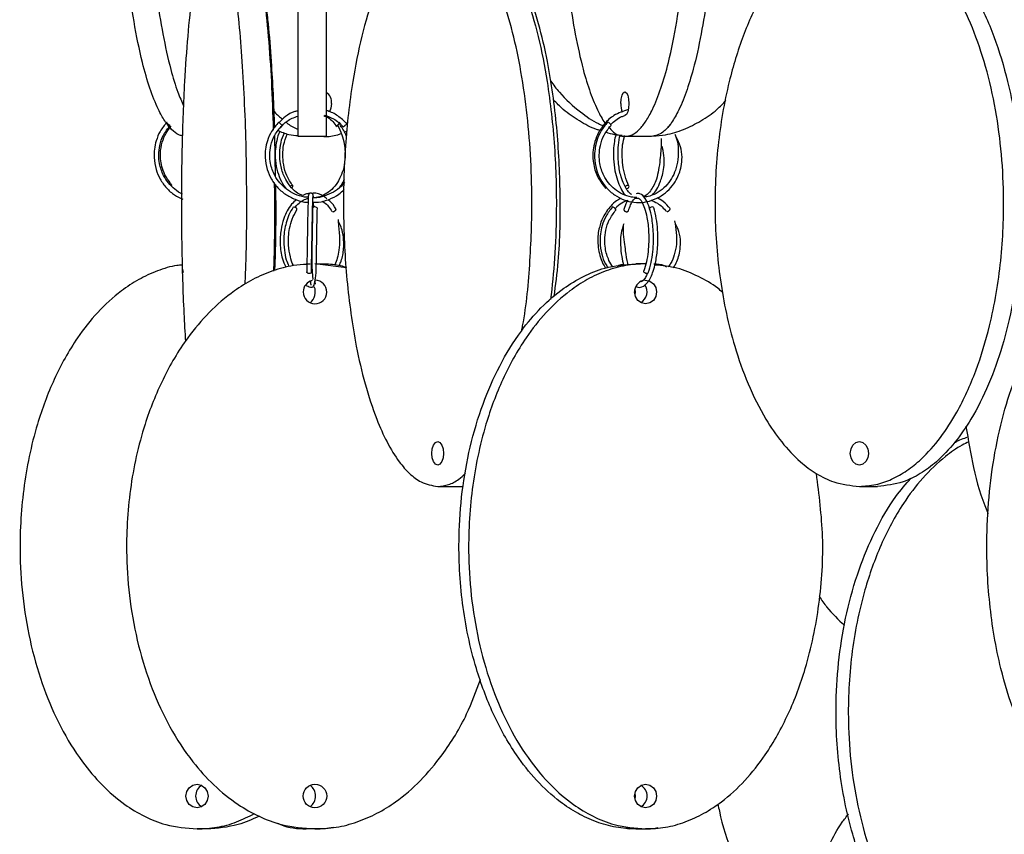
# Model space of a CAD drawing. Header units: millimetres. Extents: x 331 to 1634, y 417 to 1709.
# Tile 85 of 142: x 1196 to 1301, y 625 to 711. Entities that reach past the tile are written whole.
import ezdxf

# ---------------------------------------------------------------- set-up
doc = ezdxf.new("R2010")
doc.units = ezdxf.units.MM

msp = doc.modelspace()

# ---------------------------------------------------------------- linework, layer by layer
at = {"color": 7, "linetype": 'Continuous', "lineweight": 25}
for p, q in [((1230.36, 700.41), (1230.19, 700.6)), ((1230.7, 699.54), (1231.03, 699.68)), ((1223.43, 694.81), (1223.35, 699.17)), ((1228.81, 699.08), (1225.81, 699.08)), ((1263.33, 699.08), (1260.52, 699.08)), ((1229.4, 691.15), (1229.41, 691.14)), ((1213.52, 685.11), (1213.63, 684.64)), ((1226.68, 685.58), (1227.09, 685.58)), ((1227.25, 685.58), (1227.27, 685.58)), ((1230.94, 685.13), (1227.61, 685.58)), ((1227.74, 685.58), (1228.61, 685.58)), ((1262.72, 685.58), (1261.69, 685.58)), ((1227.14, 683.65), (1227.03, 683.67)), ((1227.08, 683.71), (1227.15, 683.67)), ((1262.25, 683.68), (1262.21, 683.7)), ((1240.64, 661.95), (1243.24, 661.95)), ((1285.41, 661.95), (1287.34, 661.95)), ((1216.12, 625.58), (1215.09, 625.58)), ((1228.61, 625.58), (1226.68, 625.58)), ((1229.54, 625.74), (1228.61, 625.58)), ((1260.6, 625.68), (1260.98, 625.58)), ((1261.69, 625.58), (1260.98, 625.58)), ((1261.69, 625.58), (1262.72, 625.58)), ((1263.58, 625.58), (1262.72, 625.58)), ((1264.01, 625.69), (1263.58, 625.58))]:
    msp.add_line(p, q, dxfattribs=at)
at = {"color": 7, "linetype": 'Continuous', "lineweight": 25, "flags": 128}
for points in [[(1260.09, 702.58), (1260.12, 703.06), (1260.21, 703.46), (1260.35, 703.73), (1260.52, 703.83), (1260.68, 703.73), (1260.82, 703.46), (1260.91, 703.06), (1260.94, 702.58), (1260.91, 702.1), (1260.82, 701.69), (1260.68, 701.42), (1260.52, 701.33), (1260.48, 701.33)], [(1229.37, 702.58), (1229.31, 702.1), (1229.14, 701.71)], [(1212.24, 700.26), (1212.23, 700.26), (1212.18, 700.27), (1212.12, 700.31), (1212.04, 700.37), (1211.97, 700.43), (1211.92, 700.5), (1211.88, 700.56), (1211.87, 700.6), (1211.9, 700.61), (1211.9, 700.61)], [(1223.77, 700.61), (1223.79, 700.6), (1223.82, 700.56), (1223.88, 700.51), (1223.95, 700.44), (1224.02, 700.37), (1224.07, 700.31), (1224.11, 700.27), (1224.12, 700.26), (1224.11, 700.27), (1224.07, 700.31), (1224.01, 700.37), (1223.94, 700.43), (1223.88, 700.5), (1223.82, 700.56), (1223.78, 700.6), (1223.77, 700.61)], [(1230.68, 700.13), (1230.65, 700.11), (1230.64, 700.1), (1230.65, 700.11), (1230.67, 700.14), (1230.71, 700.17), (1230.76, 700.22), (1230.82, 700.27), (1230.88, 700.33), (1230.93, 700.37), (1230.97, 700.4), (1231, 700.43), (1231.01, 700.44), (1231.01, 700.44)], [(1225.14, 693.65), (1225.14, 693.65), (1225.21, 693.72), (1225.25, 693.79), (1225.26, 693.85), (1225.24, 693.88), (1225.18, 693.9), (1225.11, 693.88), (1225.03, 693.84), (1225, 693.82)], [(1260.64, 693.54), (1260.73, 693.56), (1260.82, 693.6), (1260.89, 693.65), (1260.94, 693.72), (1260.96, 693.79), (1260.94, 693.85), (1260.89, 693.88), (1260.82, 693.9), (1260.73, 693.88), (1260.64, 693.84), (1260.57, 693.79)], [(1225.68, 691.28), (1225.7, 691.31), (1225.7, 691.37), (1225.67, 691.43), (1225.62, 691.5), (1225.54, 691.56), (1225.45, 691.6), (1225.37, 691.61)], [(1227.86, 691.42), (1227.86, 691.43), (1227.84, 691.5), (1227.78, 691.56), (1227.7, 691.6), (1227.61, 691.61)], [(1259.55, 691.27), (1259.56, 691.27), (1259.56, 691.31), (1259.54, 691.37), (1259.49, 691.43), (1259.42, 691.5), (1259.35, 691.56), (1259.27, 691.6), (1259.21, 691.61)], [(1263.42, 691.61), (1263.32, 691.6), (1263.23, 691.56), (1263.16, 691.51), (1263.12, 691.44), (1263.11, 691.37), (1263.13, 691.33)], [(1262.83, 684.54), (1262.73, 684.56), (1262.65, 684.6), (1262.58, 684.65), (1262.53, 684.72), (1262.53, 684.79), (1262.54, 684.81)], [(1226.98, 684.54), (1226.89, 684.56), (1226.8, 684.6), (1226.75, 684.65), (1226.73, 684.72), (1226.73, 684.73)], [(1227.23, 684.72), (1227.23, 684.72), (1227.21, 684.65), (1227.16, 684.59), (1227.08, 684.55), (1226.98, 684.54)], [(1262.64, 683.82), (1262.72, 683.83), (1263.17, 683.73), (1263.55, 683.46), (1263.81, 683.06), (1263.89, 682.58), (1263.81, 682.1), (1263.55, 681.69), (1263.17, 681.42), (1262.72, 681.33), (1262.27, 681.42), (1261.89, 681.69), (1261.63, 682.1), (1261.55, 682.58), (1261.55, 682.58)], [(1261.58, 682.89), (1261.6, 682.58), (1261.58, 682.26)], [(1241.26, 665.45), (1241.22, 664.97), (1241.08, 664.57), (1240.88, 664.29), (1240.64, 664.2), (1240.4, 664.29), (1240.2, 664.57), (1240.06, 664.97), (1240.01, 665.45), (1240.06, 665.93), (1240.2, 666.33), (1240.4, 666.6), (1240.64, 666.7), (1240.88, 666.6), (1241.08, 666.33), (1241.22, 665.93), (1241.26, 665.45)], [(1286.37, 665.45), (1286.3, 664.97), (1286.09, 664.57), (1285.78, 664.29), (1285.41, 664.2), (1285.05, 664.29), (1284.73, 664.57), (1284.53, 664.97), (1284.45, 665.45), (1284.53, 665.93), (1284.73, 666.33), (1285.05, 666.6), (1285.41, 666.7), (1285.78, 666.6), (1286.09, 666.33), (1286.3, 665.93), (1286.37, 665.45)], [(1213.91, 629.08), (1214, 629.56), (1214.26, 629.96), (1214.64, 630.23), (1215.09, 630.33), (1215.54, 630.23), (1215.92, 629.96), (1216.17, 629.56), (1216.26, 629.08), (1216.17, 628.6), (1215.92, 628.19), (1215.54, 627.92), (1215.09, 627.83), (1214.64, 627.92), (1214.26, 628.19), (1214, 628.6), (1213.91, 629.08)], [(1261.55, 629.08), (1261.63, 629.56), (1261.89, 629.96), (1262.27, 630.23), (1262.72, 630.33), (1263.17, 630.23), (1263.55, 629.96), (1263.81, 629.56), (1263.89, 629.08), (1263.81, 628.6), (1263.55, 628.19), (1263.17, 627.92), (1262.72, 627.83), (1262.27, 627.92), (1261.89, 628.19), (1261.63, 628.6), (1261.55, 629.08)], [(1261.58, 629.39), (1261.6, 629.08), (1261.58, 628.76)]]:
    msp.add_lwpolyline(points, dxfattribs=at)
at = {"color": 7, "linetype": 'Continuous', "lineweight": 25}
msp.add_circle((1227.61, 629.08), 1.25, dxfattribs=at)
for centre, radius, start, end in [((1228.12, 702.72), 1.25, 353.478, 56.5869), ((1262.65, 702.49), 2.56, 178.08, 198.9682), ((1258.57, 700.13), 0.498, 14.8153, 74.0217), ((1227.57, 691.39), 0.222, 81.2541, 167.1118), ((1263.43, 691.43), 0.183, 34.4344, 95.3149), ((1227.61, 682.58), 1.25, 180, 88.7784), ((1227.61, 682.58), 1.25, 103.7918, 180), ((1262.77, 682.61), 1.23, 105.8111, 181.4142), ((1262.85, 684.71), 0.17, 262.1047, 331.6277), ((1226.23, 682.58), 1.42, 306.9286, 22.9252), ((1261.58, 682.58), 1.29, 298.9412, 35.9677), ((1216.2, 629.1), 1.26, 118.271, 180.7879), ((1226.27, 629.08), 1.4, 305.6917, 54.3083), ((1261.6, 629.08), 1.28, 298.464, 61.536), ((1216.2, 629.06), 1.26, 179.2121, 241.729)]:
    msp.add_arc(centre, radius, start, end, dxfattribs=at)
for points, knots in [([(1260.52, 699.08), (1260.77, 699.11), (1261.29, 699.19), (1262.05, 699.78), (1262.78, 700.7), (1263.56, 702.12), (1264.38, 704.18), (1265.27, 707.28), (1266.07, 711.27), (1266.8, 716.64), (1267.28, 722.97), (1267.42, 730.08), (1267.21, 736.05), (1266.84, 740.74), (1266.42, 744.45), (1265.82, 748.26), (1265.06, 751.68), (1264.21, 754.44), (1263.4, 756.38), (1262.56, 757.78), (1261.63, 758.83), (1260.92, 758.99), (1260.52, 759.08)], [0, 0, 0, 0, 0.028337, 0.057482, 0.086271, 0.115678, 0.159507, 0.204576, 0.268467, 0.334125, 0.422295, 0.512989, 0.602477, 0.648589, 0.69469, 0.750296, 0.807042, 0.848267, 0.890464, 0.922281, 0.954931, 1, 1, 1, 1]), ([(1263.33, 759.08), (1263.59, 759.04), (1264.11, 758.97), (1264.87, 758.37), (1265.6, 757.46), (1266.38, 756.03), (1267.19, 753.98), (1268.08, 750.88), (1268.89, 746.88), (1269.62, 741.52), (1270.1, 735.18), (1270.24, 728.08), (1270.03, 722.1), (1269.66, 717.42), (1269.24, 713.71), (1268.64, 709.9), (1267.88, 706.48), (1267.03, 703.71), (1266.22, 701.77), (1265.38, 700.38), (1264.45, 699.33), (1263.74, 699.17), (1263.33, 699.08)], [0, 0, 0, 0, 0.0283366, 0.0574822, 0.0862709, 0.1156779, 0.1595069, 0.2045759, 0.2684674, 0.334125, 0.422295, 0.5129888, 0.6024773, 0.6485894, 0.6946904, 0.7502957, 0.8070425, 0.8482669, 0.8904642, 0.9222811, 0.9549312, 1, 1, 1, 1]), ([(1258.69, 757.94), (1258.55, 757.77), (1258.16, 757.31), (1257.46, 756.01), (1256.65, 753.97), (1255.76, 750.84), (1254.96, 746.86), (1254.23, 741.47), (1253.75, 735.15), (1253.63, 728.81), (1253.77, 723.25), (1254.08, 718.52), (1254.56, 714.04), (1255.22, 709.88), (1255.98, 706.46), (1256.82, 703.69), (1257.64, 701.8), (1258.23, 700.71), (1258.51, 700.4), (1258.53, 700.39)], [0, 0, 0, 0, 0.020191, 0.054232, 0.106171, 0.158193, 0.233884, 0.309697, 0.414247, 0.518875, 0.58968, 0.660684, 0.731405, 0.797144, 0.862799, 0.911613, 0.960356, 0.99807, 1, 1, 1, 1]), ([(1225.81, 699.08), (1225.81, 699.11), (1225.81, 699.19), (1225.81, 699.78), (1225.81, 700.7), (1225.81, 702.12), (1225.81, 704.18), (1225.81, 707.28), (1225.81, 711.27), (1225.81, 716.64), (1225.81, 722.97), (1225.81, 730.08), (1225.81, 736.06), (1225.81, 740.73), (1225.81, 744.45), (1225.81, 748.23), (1225.81, 750.93), (1225.81, 752.13), (1225.81, 752.23)], [0, 0, 0, 0, 0.034897, 0.07079, 0.106244, 0.142459, 0.196435, 0.251938, 0.330621, 0.41148, 0.520062, 0.631753, 0.741959, 0.798747, 0.855521, 0.924, 0.993884, 1, 1, 1, 1]), ([(1228.81, 744.94), (1228.81, 743.98), (1228.81, 740.87), (1228.81, 735.17), (1228.81, 728.08), (1228.81, 722.1), (1228.81, 717.42), (1228.81, 713.71), (1228.81, 709.9), (1228.81, 706.48), (1228.81, 703.71), (1228.81, 701.77), (1228.81, 700.38), (1228.81, 699.33), (1228.81, 699.17), (1228.81, 699.08)], [0, 0, 0, 0, 0.0558947, 0.1809059, 0.3094954, 0.4363759, 0.5017554, 0.5671193, 0.6459589, 0.7264168, 0.7848665, 0.8446956, 0.8898069, 0.9360995, 1, 1, 1, 1]), ([(1213.53, 699.17), (1213.4, 699.19), (1213.01, 699.26), (1212.38, 699.79), (1211.65, 700.7), (1210.86, 702.12), (1210.05, 704.18), (1209.16, 707.28), (1208.35, 711.27), (1207.63, 716.64), (1207.15, 722.98), (1207.01, 730.08), (1207.2, 735.89), (1207.48, 739.19), (1207.57, 740.21)], [0, 0, 0, 0, 0.022903, 0.069316, 0.11516, 0.16199, 0.231785, 0.303555, 0.405298, 0.509854, 0.65026, 0.794685, 0.93719, 1, 1, 1, 1]), ([(1210.25, 738.01), (1210.17, 737.09), (1209.9, 733.83), (1209.84, 728.07), (1210.03, 722.1), (1210.41, 717.42), (1210.83, 713.71), (1211.43, 709.89), (1212.19, 706.49), (1212.95, 703.94), (1213.45, 702.81), (1213.66, 702.35)], [0, 0, 0, 0, 0.073504, 0.258229, 0.440499, 0.534419, 0.628318, 0.741574, 0.857156, 0.941121, 1, 1, 1, 1]), ([(1220.2, 683.4), (1220.23, 684.23), (1220.36, 687.36), (1220.38, 692.23), (1220.32, 697.78), (1220.16, 702.51), (1219.91, 706.99), (1219.58, 711.15), (1219.19, 714.57), (1218.77, 717.32), (1218.35, 719.27), (1217.93, 720.65), (1217.45, 721.7), (1217.1, 721.86), (1216.89, 721.95)], [0, 0, 0, 0, 0.053201, 0.200132, 0.299565, 0.399278, 0.498593, 0.590912, 0.683111, 0.751662, 0.820114, 0.873075, 0.925983, 1, 1, 1, 1]), ([(1219.85, 721.95), (1219.98, 721.91), (1220.24, 721.83), (1220.63, 721.24), (1220.99, 720.32), (1221.4, 718.89), (1221.81, 716.84), (1222.26, 713.72), (1222.67, 709.73), (1223.01, 704.91), (1223.12, 701.5), (1223.18, 699.77)], [0, 0, 0, 0, 0.071716, 0.143463, 0.21606, 0.288712, 0.399563, 0.510592, 0.672137, 0.833941, 1, 1, 1, 1]), ([(1249.56, 678.48), (1249.59, 678.65), (1250.07, 681.01), (1250.5, 685.9), (1250.71, 692.22), (1250.49, 697.78), (1250.05, 702.51), (1249.34, 706.99), (1248.39, 711.15), (1247.27, 714.57), (1246.04, 717.32), (1244.85, 719.27), (1243.62, 720.65), (1242.26, 721.7), (1241.24, 721.86), (1240.64, 721.95)], [0, 0, 0, 0, 0.010389, 0.143247, 0.276204, 0.36618, 0.45641, 0.54628, 0.629818, 0.713249, 0.77528, 0.837222, 0.885146, 0.933022, 1, 1, 1, 1]), ([(1243.24, 721.95), (1243.62, 721.91), (1244.38, 721.83), (1245.49, 721.24), (1246.55, 720.32), (1247.7, 718.89), (1248.89, 716.84), (1250.19, 713.72), (1251.37, 709.74), (1252.43, 704.34), (1253.13, 698.02), (1253.3, 691.68), (1253.11, 686.24), (1252.79, 683.22), (1252.63, 681.77)], [0, 0, 0, 0, 0.045639, 0.091298, 0.137498, 0.183733, 0.254277, 0.324935, 0.42774, 0.53071, 0.672712, 0.814819, 0.910988, 1, 1, 1, 1]), ([(1253.01, 682.1), (1253.17, 683.33), (1253.62, 686.89), (1253.71, 692.96), (1253.43, 698.93), (1252.89, 703.61), (1252.27, 707.32), (1251.39, 711.13), (1250.28, 714.55), (1249.05, 717.32), (1247.86, 719.24), (1246.65, 720.66), (1245.85, 721.18), (1245.46, 721.45)], [0, 0, 0, 0, 0.0827545, 0.2392688, 0.3937029, 0.4732805, 0.552839, 0.6487995, 0.7467299, 0.8178726, 0.8906943, 0.9456021, 1, 1, 1, 1]), ([(1283.81, 721.77), (1283.77, 721.77), (1283.15, 721.7), (1281.98, 721.22), (1280.35, 720.33), (1278.59, 718.9), (1276.77, 716.85), (1274.77, 713.75), (1272.97, 709.76), (1271.34, 704.39), (1270.26, 698.05), (1269.95, 690.95), (1270.42, 684.97), (1271.25, 680.29), (1272.19, 676.58), (1273.54, 672.77), (1275.24, 669.35), (1277.14, 666.58), (1278.95, 664.64), (1280.83, 663.25), (1282.92, 662.2), (1284.5, 662.04), (1285.41, 661.95)], [0, 0, 0, 0, 0.001899, 0.031837, 0.061409, 0.091616, 0.136638, 0.182933, 0.248563, 0.316007, 0.406576, 0.499738, 0.591661, 0.639028, 0.686383, 0.743502, 0.801792, 0.844138, 0.887484, 0.920166, 0.953705, 1, 1, 1, 1]), ([(1285.41, 661.95), (1285.99, 661.99), (1287.16, 662.07), (1288.86, 662.66), (1290.48, 663.58), (1292.25, 665.01), (1294.07, 667.06), (1296.07, 670.18), (1297.87, 674.16), (1299.5, 679.56), (1300.57, 685.88), (1300.83, 692.22), (1300.51, 697.78), (1299.83, 702.51), (1298.75, 706.99), (1297.28, 711.15), (1295.57, 714.57), (1293.68, 717.32), (1291.86, 719.27), (1289.98, 720.65), (1287.89, 721.7), (1286.33, 721.86), (1285.41, 721.95)], [0, 0, 0, 0, 0.028732, 0.057477, 0.086562, 0.11567, 0.160081, 0.204563, 0.269285, 0.33411, 0.423508, 0.512972, 0.573515, 0.634229, 0.694701, 0.750912, 0.807051, 0.84879, 0.89047, 0.922717, 0.954932, 1, 1, 1, 1]), ([(1287.34, 721.95), (1287.92, 721.91), (1289.09, 721.83), (1290.79, 721.24), (1292.41, 720.32), (1294.18, 718.89), (1295.99, 716.84), (1298, 713.72), (1299.79, 709.74), (1301.42, 704.34), (1302.49, 698.02), (1302.76, 691.68), (1302.44, 686.12), (1301.76, 681.39), (1300.68, 676.91), (1299.21, 672.75), (1297.5, 669.33), (1295.61, 666.58), (1293.78, 664.63), (1291.91, 663.25), (1289.82, 662.2), (1288.25, 662.04), (1287.34, 661.95)], [0, 0, 0, 0, 0.028732, 0.057477, 0.086562, 0.11567, 0.160081, 0.204563, 0.269285, 0.33411, 0.423508, 0.512972, 0.573515, 0.634229, 0.694701, 0.750912, 0.807051, 0.84879, 0.89047, 0.922717, 0.954932, 1, 1, 1, 1]), ([(1238.69, 721.34), (1238.59, 721.29), (1238.13, 721.07), (1237.34, 720.31), (1236.18, 718.91), (1235, 716.85), (1233.7, 713.75), (1232.52, 709.75), (1231.45, 704.39), (1230.75, 698.05), (1230.55, 690.95), (1230.85, 684.97), (1231.4, 680.29), (1232.01, 676.58), (1232.89, 672.77), (1234, 669.35), (1235.24, 666.58), (1236.42, 664.64), (1237.65, 663.25), (1239.01, 662.2), (1240.04, 662.04), (1240.64, 661.95)], [0, 0, 0, 0, 0.0079332, 0.0382353, 0.0691883, 0.1153214, 0.1627597, 0.23001, 0.2991193, 0.3919245, 0.4873862, 0.5815792, 0.6301154, 0.6786399, 0.7371685, 0.7968985, 0.8402901, 0.8847058, 0.9181953, 0.9525618, 1, 1, 1, 1]), ([(1215.75, 720.27), (1215.63, 719.89), (1215.34, 718.92), (1214.93, 716.84), (1214.48, 713.75), (1214.07, 709.75), (1213.7, 704.39), (1213.46, 698.05), (1213.39, 690.95), (1213.5, 684.98), (1213.67, 680.44), (1213.8, 678.3), (1213.86, 677.31)], [0, 0, 0, 0, 0.0482451, 0.1210708, 0.195957, 0.3021183, 0.4112142, 0.5577165, 0.7084124, 0.8571054, 0.9337247, 1, 1, 1, 1]), ([(1223.33, 700.05), (1223.29, 701.24), (1223.2, 703.62), (1222.98, 707.31), (1222.75, 710.47), (1222.53, 712.28), (1222.46, 712.88)], [0, 0, 0, 0, 0.261987, 0.525263, 0.842816, 1, 1, 1, 1]), ([(1252.63, 704.98), (1252.93, 704.57), (1253.87, 703.32), (1255.59, 701.81), (1257.19, 700.65), (1258.05, 700.3), (1258.22, 700.23)], [0, 0, 0, 0, 0.197402, 0.610752, 0.922419, 1, 1, 1, 1]), ([(1257.88, 699.73), (1257.75, 699.76), (1256.99, 699.98), (1255.66, 700.73), (1254.11, 701.75), (1253.27, 702.63), (1252.93, 702.98)], [0, 0, 0, 0, 0.067821, 0.411651, 0.762867, 1, 1, 1, 1]), ([(1263.49, 699.14), (1263.94, 699.17), (1265.05, 699.24), (1266.78, 699.79), (1268.6, 700.71), (1270.13, 701.74), (1270.94, 702.59), (1271.25, 702.91)], [0, 0, 0, 0, 0.157799, 0.387437, 0.619801, 0.852336, 1, 1, 1, 1]), ([(1223.26, 701.76), (1223.28, 701.73), (1223.55, 701.39), (1223.88, 701.15), (1224.18, 700.93)], [0, 0, 0, 0, 0.0663448, 1, 1, 1, 1]), ([(1225.81, 701.8), (1225.69, 701.78), (1225.21, 701.69), (1224.5, 701.27), (1224.02, 700.8), (1223.81, 700.58)], [0, 0, 0, 0, 0.145943, 0.61874, 1, 1, 1, 1]), ([(1231.01, 700.44), (1230.69, 700.73), (1230.09, 701.3), (1229.29, 701.72), (1228.86, 701.82), (1228.81, 701.83)], [0, 0, 0, 0, 0.49368, 0.942726, 1, 1, 1, 1]), ([(1260.88, 701.95), (1260.35, 701.77), (1259.4, 701.46), (1258.37, 700.52), (1257.71, 699.55), (1257.32, 698.6), (1257.11, 697.57), (1257.11, 696.37), (1257.47, 694.88), (1258.12, 694.02), (1258.48, 693.55)], [0, 0, 0, 0, 0.161246, 0.292186, 0.396153, 0.494229, 0.578434, 0.690864, 0.831408, 1, 1, 1, 1]), ([(1211.88, 700.61), (1211.63, 700.29), (1211.15, 699.7), (1210.63, 698.42), (1210.45, 697.01), (1210.69, 695.62), (1211.15, 694.53), (1211.82, 693.6), (1212.63, 692.86), (1213.27, 692.57), (1213.57, 692.43)], [0, 0, 0, 0, 0.125462, 0.237205, 0.41877, 0.54729, 0.661363, 0.778251, 0.897191, 1, 1, 1, 1]), ([(1223.77, 700.61), (1223.5, 700.3), (1222.98, 699.7), (1222.42, 698.42), (1222.23, 697.02), (1222.47, 695.62), (1222.95, 694.53), (1223.65, 693.6), (1224.56, 692.84), (1225.63, 692.34), (1226.45, 692.09), (1226.88, 692.11), (1226.93, 692.11)], [0, 0, 0, 0, 0.109188, 0.206458, 0.364543, 0.47645, 0.575759, 0.677483, 0.780952, 0.884486, 0.988028, 1, 1, 1, 1]), ([(1223.95, 700.02), (1224.16, 700.27), (1224.67, 700.84), (1225.39, 701.1), (1225.81, 701.25)], [0, 0, 0, 0, 0.431194, 1, 1, 1, 1]), ([(1224.54, 700.61), (1224.6, 700.55), (1225, 700.19), (1225.44, 700), (1225.81, 699.83)], [0, 0, 0, 0, 0.154899, 1, 1, 1, 1]), ([(1228.55, 701.3), (1228.7, 701.24), (1229.25, 701.03), (1229.66, 700.5), (1229.95, 700.13)], [0, 0, 0, 0, 0.288543, 1, 1, 1, 1]), ([(1228.62, 701.35), (1228.95, 701.24), (1229.71, 700.99), (1230.3, 700.42), (1230.64, 700.1)], [0, 0, 0, 0, 0.424169, 1, 1, 1, 1]), ([(1258.69, 700.61), (1258.43, 700.3), (1257.95, 699.7), (1257.41, 698.42), (1257.22, 697.02), (1257.44, 695.63), (1257.89, 694.53), (1258.54, 693.6), (1259.39, 692.85), (1260.39, 692.32), (1261.48, 692.06), (1262.59, 692.08), (1263.66, 692.37), (1264.62, 692.91), (1265.4, 693.63), (1266.09, 694.6), (1266.5, 695.71), (1266.62, 696.92), (1266.49, 698.02), (1266.13, 698.68), (1265.96, 699.02)], [0, 0, 0, 0, 0.057347, 0.108423, 0.191413, 0.250158, 0.302298, 0.355725, 0.410091, 0.46451, 0.518947, 0.573385, 0.62782, 0.681144, 0.731205, 0.77982, 0.849828, 0.895541, 0.948101, 1, 1, 1, 1]), ([(1259, 700.34), (1259.36, 700.68), (1259.81, 701.11), (1260.39, 701.27), (1260.51, 701.3)], [0, 0, 0, 0, 0.7975318, 1, 1, 1, 1]), ([(1213.56, 692.96), (1213.56, 692.96), (1213.25, 693.07), (1212.72, 693.47), (1212.03, 694.13), (1211.44, 695.04), (1211.09, 696.06), (1210.99, 697.16), (1211.11, 698.19), (1211.48, 699.3), (1211.98, 699.93), (1212.24, 700.26)], [0, 0, 0, 0, 0.0000115, 0.1192751, 0.2313225, 0.3401971, 0.4968505, 0.5990667, 0.7170271, 0.8506798, 1, 1, 1, 1]), ([(1212.46, 693.89), (1212.22, 694.18), (1211.78, 694.72), (1211.3, 695.88), (1211.13, 697.17), (1211.34, 698.44), (1211.75, 699.43), (1212.16, 699.94), (1212.35, 700.19)], [0, 0, 0, 0, 0.1632916, 0.3076698, 0.5385466, 0.71037, 0.8614162, 1, 1, 1, 1]), ([(1226.92, 692.63), (1226.77, 692.63), (1226.28, 692.65), (1225.47, 692.93), (1224.58, 693.45), (1223.86, 694.13), (1223.24, 695.04), (1222.87, 696.07), (1222.77, 697.16), (1222.9, 698.19), (1223.31, 699.3), (1223.84, 699.93), (1224.12, 700.26)], [0, 0, 0, 0, 0.04166, 0.145706, 0.24766, 0.34341, 0.436418, 0.570213, 0.65751, 0.758261, 0.872428, 1, 1, 1, 1]), ([(1223.9, 699.64), (1223.89, 699.63), (1223.72, 699.33), (1223.47, 698.4), (1223.31, 697.02), (1223.52, 695.63), (1223.91, 694.55), (1224.29, 693.82), (1224.59, 693.52), (1224.66, 693.45)], [0, 0, 0, 0, 0.0035, 0.166495, 0.431188, 0.618516, 0.784878, 0.955527, 1, 1, 1, 1]), ([(1225.81, 699.14), (1225.48, 699.16), (1224.75, 699.21), (1224.06, 699.54), (1223.68, 699.72)], [0, 0, 0, 0, 0.4534885, 1, 1, 1, 1]), ([(1226.31, 692.82), (1226.19, 692.86), (1225.81, 692.99), (1225.27, 693.45), (1224.71, 694.12), (1224.22, 695.03), (1223.93, 696.06), (1223.84, 697.16), (1223.94, 698.19), (1224.12, 699), (1224.34, 699.38), (1224.38, 699.44)], [0, 0, 0, 0, 0.05955, 0.186561, 0.306044, 0.42227, 0.589604, 0.698804, 0.824805, 0.967523, 1, 1, 1, 1]), ([(1230.01, 700.29), (1230.17, 699.96), (1230.47, 699.34), (1230.78, 698.1), (1230.86, 696.8), (1230.63, 695.55), (1230.25, 694.58), (1229.73, 693.78), (1229.07, 693.14), (1228.33, 692.74), (1227.75, 692.56), (1227.44, 692.59), (1227.39, 692.6)], [0, 0, 0, 0, 0.112876, 0.211578, 0.369445, 0.480138, 0.578125, 0.678367, 0.780129, 0.881811, 0.983382, 1, 1, 1, 1]), ([(1229.94, 700.17), (1229.94, 700.18), (1229.95, 700.22), (1229.98, 700.26), (1230, 700.28), (1230.01, 700.29)], [0, 0, 0, 0, 0.412954, 0.848234, 1, 1, 1, 1]), ([(1230.96, 699.03), (1230.95, 699.07), (1230.82, 699.54), (1230.55, 699.91), (1230.3, 700.25)], [0, 0, 0, 0, 0.087464, 1, 1, 1, 1]), ([(1230.79, 700.23), (1230.78, 700.23), (1230.77, 700.21), (1230.75, 700.19), (1230.74, 700.19)], [0, 0, 0, 0, 0.469898, 1, 1, 1, 1]), ([(1261.78, 692.61), (1261.59, 692.62), (1261.07, 692.63), (1260.26, 692.93), (1259.43, 693.45), (1258.76, 694.13), (1258.18, 695.04), (1257.85, 696.06), (1257.76, 697.16), (1257.89, 698.19), (1258.28, 699.3), (1258.78, 699.93), (1259.05, 700.26)], [0, 0, 0, 0, 0.059801, 0.161793, 0.261765, 0.355687, 0.44695, 0.57826, 0.663939, 0.762814, 0.874841, 1, 1, 1, 1]), ([(1260.23, 699.19), (1259.97, 699.2), (1259.39, 699.23), (1258.83, 699.43), (1258.53, 699.53)], [0, 0, 0, 0, 0.459857, 1, 1, 1, 1]), ([(1258.77, 700.12), (1258.95, 699.91), (1259.5, 699.25), (1260.1, 699.15), (1260.52, 699.08)], [0, 0, 0, 0, 0.317413, 1, 1, 1, 1]), ([(1265.06, 700.11), (1265.08, 700.12), (1265.11, 700.13), (1265.17, 700.17), (1265.23, 700.22), (1265.29, 700.27), (1265.33, 700.31), (1265.34, 700.33)], [0, 0, 0, 0, 0.2222154, 0.3978842, 0.5916074, 0.7958037, 1, 1, 1, 1]), ([(1265.37, 700.37), (1265.38, 700.37), (1265.39, 700.38), (1265.4, 700.41), (1265.4, 700.43), (1265.39, 700.43), (1265.39, 700.43)], [0, 0, 0, 0, 0.028719, 0.369532, 0.800648, 1, 1, 1, 1]), ([(1225.25, 693.87), (1225.02, 694.21), (1224.59, 694.86), (1224.26, 696.03), (1224.17, 697.14), (1224.25, 698.28), (1224.52, 698.95), (1224.67, 699.33)], [0, 0, 0, 0, 0.223646, 0.428958, 0.615828, 0.784099, 1, 1, 1, 1]), ([(1228.56, 699.08), (1229.05, 699.09), (1229.67, 699.11), (1230.27, 699.37), (1230.39, 699.42)], [0, 0, 0, 0, 0.792077, 1, 1, 1, 1]), ([(1259.54, 699.26), (1259.49, 699.02), (1259.31, 698.24), (1259.27, 696.89), (1259.43, 695.49), (1259.7, 694.44), (1260.06, 693.6), (1260.36, 693.07), (1260.56, 692.88), (1260.59, 692.86)], [0, 0, 0, 0, 0.106994, 0.357327, 0.53718, 0.690407, 0.833049, 0.976713, 1, 1, 1, 1]), ([(1261.24, 692.92), (1261.18, 692.96), (1260.89, 693.15), (1260.48, 693.82), (1260.06, 694.91), (1259.84, 696), (1259.77, 697.16), (1259.83, 698.2), (1259.92, 698.95), (1260.03, 699.26), (1260.03, 699.27)], [0, 0, 0, 0, 0.046699, 0.261522, 0.394369, 0.5854, 0.706561, 0.844523, 0.999169, 1, 1, 1, 1]), ([(1260.95, 693.83), (1260.8, 694.18), (1260.51, 694.84), (1260.28, 696.02), (1260.21, 697.14), (1260.25, 698.24), (1260.41, 698.86), (1260.49, 699.19)], [0, 0, 0, 0, 0.2306931, 0.442539, 0.6353824, 0.809031, 1, 1, 1, 1]), ([(1264.36, 698.87), (1264.36, 698.71), (1264.38, 698), (1264.24, 696.45), (1264.02, 694.9), (1263.58, 693.86), (1263.21, 693.26), (1262.83, 692.84), (1262.57, 692.75), (1262.47, 692.71)], [0, 0, 0, 0, 0.065558, 0.28607, 0.561382, 0.670227, 0.784737, 0.923403, 1, 1, 1, 1]), ([(1265.83, 699.31), (1265.84, 699.29), (1266.2, 698.47), (1266.25, 697.13), (1265.94, 695.55), (1265.49, 694.59), (1264.87, 693.78), (1264.08, 693.15), (1263.27, 692.75), (1262.73, 692.68), (1262.51, 692.64)], [0, 0, 0, 0, 0.005795, 0.309148, 0.440449, 0.55696, 0.676287, 0.797585, 0.918937, 1, 1, 1, 1]), ([(1263.44, 692.9), (1263.61, 693.08), (1263.95, 693.45), (1264.26, 694.21), (1264.52, 695), (1264.68, 695.83), (1264.7, 696.82), (1264.6, 697.57), (1264.49, 697.97), (1264.48, 698.02)], [0, 0, 0, 0, 0.177076, 0.359755, 0.479286, 0.622449, 0.787124, 0.970975, 1, 1, 1, 1]), ([(1223.28, 694.21), (1223.3, 693.11), (1223.34, 690.42), (1223.29, 687.25), (1223.22, 685.24), (1223.21, 684.79)], [0, 0, 0, 0, 0.348268, 0.8555473, 1, 1, 1, 1]), ([(1230.74, 694.22), (1230.63, 694.08), (1230.31, 693.67), (1229.58, 693.15), (1228.61, 692.74), (1227.9, 692.56), (1227.54, 692.59), (1227.53, 692.59)], [0, 0, 0, 0, 0.138289, 0.423795, 0.709523, 0.995229, 1, 1, 1, 1]), ([(1230.24, 693.69), (1230.43, 693.95), (1230.63, 694.21), (1230.74, 694.55), (1230.75, 694.57)], [0, 0, 0, 0, 0.937101, 1, 1, 1, 1]), ([(1223.35, 684.85), (1223.36, 685.17), (1223.47, 687.82), (1223.5, 690.94), (1223.45, 693.66), (1223.44, 693.99)], [0, 0, 0, 0, 0.106611, 0.888942, 1, 1, 1, 1]), ([(1227.36, 692.11), (1227.56, 692.11), (1228.16, 692.1), (1229.11, 692.38), (1230.06, 692.84), (1230.53, 693.28), (1230.72, 693.46)], [0, 0, 0, 0, 0.163883, 0.480913, 0.791552, 1, 1, 1, 1]), ([(1225.62, 692.37), (1225.45, 692.22), (1224.9, 691.73), (1224.33, 690.6), (1223.95, 689.12), (1223.87, 687.65), (1224.04, 686.24), (1224.38, 685.52), (1224.52, 685.24)], [0, 0, 0, 0, 0.106242, 0.342239, 0.495773, 0.672534, 0.872486, 1, 1, 1, 1]), ([(1225.48, 691.51), (1225.49, 691.54), (1225.66, 691.82), (1226.06, 692.14), (1226.53, 692.44), (1226.84, 692.5), (1226.95, 692.52)], [0, 0, 0, 0, 0.046148, 0.432709, 0.796288, 1, 1, 1, 1]), ([(1227.02, 693.02), (1226.88, 693.02), (1226.63, 693.01), (1226.41, 692.88), (1226.31, 692.82)], [0, 0, 0, 0, 0.571473, 1, 1, 1, 1]), ([(1226.92, 692.84), (1226.91, 692.82), (1226.9, 692.79), (1226.88, 692.33), (1226.86, 691.54), (1226.83, 690.42), (1226.81, 689.05), (1226.78, 687.52), (1226.76, 685.98), (1226.74, 685.15), (1226.73, 684.73)], [0, 0, 0, 0, 0.095885, 0.209663, 0.328581, 0.452606, 0.581768, 0.716054, 0.855451, 1, 1, 1, 1]), ([(1227.42, 692.82), (1227.42, 692.84), (1227.42, 692.89), (1227.38, 692.96), (1227.34, 693.01), (1227.28, 693.05), (1227.21, 693.08), (1227.14, 693.08), (1227.06, 693.06), (1227, 693.01), (1226.96, 692.97), (1226.94, 692.92), (1226.92, 692.88), (1226.92, 692.84), (1226.92, 692.83)], [0, 0, 0, 0, 0.10002, 0.193665, 0.278851, 0.354788, 0.479756, 0.578114, 0.676547, 0.78145, 0.836188, 0.891454, 0.946364, 1, 1, 1, 1]), ([(1227.23, 684.71), (1227.24, 685.02), (1227.25, 685.65), (1227.27, 686.85), (1227.3, 688.18), (1227.32, 689.57), (1227.34, 690.88), (1227.37, 691.95), (1227.39, 692.68), (1227.41, 692.74), (1227.42, 692.77)], [0, 0, 0, 0, 0.108846, 0.222918, 0.342197, 0.466633, 0.596227, 0.730914, 0.870669, 1, 1, 1, 1]), ([(1228.86, 692.48), (1228.76, 692.57), (1228.31, 692.93), (1227.79, 693.13), (1227.4, 693.07), (1227.39, 693.07)], [0, 0, 0, 0, 0.241725, 0.984543, 1, 1, 1, 1]), ([(1227.44, 692.59), (1227.44, 692.63), (1227.43, 692.79), (1227.43, 692.82), (1227.42, 692.84)], [0, 0, 0, 0, 0.2771749, 1, 1, 1, 1]), ([(1227.48, 691.59), (1227.47, 691.7), (1227.47, 691.91), (1227.46, 692.05), (1227.46, 692.11)], [0, 0, 0, 0, 0.549129, 1, 1, 1, 1]), ([(1228.36, 692.22), (1228.44, 692.18), (1228.84, 691.99), (1229.16, 691.52), (1229.41, 691.14)], [0, 0, 0, 0, 0.198053, 1, 1, 1, 1]), ([(1229.84, 691.4), (1229.64, 691.71), (1229.38, 692.1), (1229.06, 692.33), (1228.99, 692.38)], [0, 0, 0, 0, 0.788082, 1, 1, 1, 1]), ([(1260.11, 692.52), (1259.95, 692.44), (1259.55, 692.24), (1258.87, 691.58), (1258.21, 690.64), (1257.73, 689.34), (1257.56, 687.87), (1257.81, 686.48), (1258.18, 685.54), (1258.42, 685.2), (1258.48, 685.12)], [0, 0, 0, 0, 0.067339, 0.169906, 0.343631, 0.479677, 0.648194, 0.84908, 0.962174, 1, 1, 1, 1]), ([(1259.46, 691.39), (1259.53, 691.48), (1259.79, 691.79), (1260.24, 692.1), (1260.62, 692.24), (1260.75, 692.28)], [0, 0, 0, 0, 0.204227, 0.74405, 1, 1, 1, 1]), ([(1260.82, 692.31), (1260.78, 692.24), (1260.62, 691.99), (1260.5, 691.61), (1260.42, 691.34)], [0, 0, 0, 0, 0.273155, 1, 1, 1, 1]), ([(1260.89, 691.19), (1260.97, 691.42), (1261.1, 691.84), (1261.37, 692.31), (1261.6, 692.57), (1261.73, 692.54), (1261.77, 692.53)], [0, 0, 0, 0, 0.277741, 0.511553, 0.850902, 1, 1, 1, 1]), ([(1263, 684.63), (1263.11, 684.97), (1263.31, 685.63), (1263.49, 686.81), (1263.56, 687.95), (1263.54, 689.28), (1263.38, 690.61), (1263.07, 691.76), (1262.67, 692.58), (1262.2, 693.07), (1261.86, 693.03), (1261.73, 693.01)], [0, 0, 0, 0, 0.114439, 0.220847, 0.319326, 0.409949, 0.563952, 0.679355, 0.791266, 0.920639, 1, 1, 1, 1]), ([(1261.81, 692.53), (1261.86, 692.54), (1262.02, 692.56), (1262.3, 692.22), (1262.62, 691.51), (1262.91, 690.42), (1263.05, 689.15), (1263.06, 687.89), (1262.99, 686.82), (1262.82, 685.73), (1262.63, 685.12), (1262.53, 684.81)], [0, 0, 0, 0, 0.065443, 0.196816, 0.30925, 0.42936, 0.586714, 0.678553, 0.778113, 0.885298, 1, 1, 1, 1]), ([(1263.28, 692.31), (1263.51, 692.22), (1264.15, 691.98), (1264.64, 691.45), (1264.94, 691.11)], [0, 0, 0, 0, 0.3693117, 1, 1, 1, 1]), ([(1265.33, 691.43), (1265.1, 691.69), (1264.68, 692.16), (1264.16, 692.45), (1263.94, 692.58)], [0, 0, 0, 0, 0.571191, 1, 1, 1, 1]), ([(1225.29, 691.59), (1225.13, 691.32), (1224.84, 690.82), (1224.46, 689.72), (1224.26, 688.43), (1224.32, 687.08), (1224.51, 686.07), (1224.73, 685.56), (1224.81, 685.34)], [0, 0, 0, 0, 0.154446, 0.295317, 0.535775, 0.730505, 0.886554, 1, 1, 1, 1]), ([(1225.3, 685.42), (1225.29, 685.43), (1225.16, 685.69), (1224.95, 686.4), (1224.73, 687.7), (1224.83, 689.12), (1225.18, 690.39), (1225.51, 690.98), (1225.68, 691.29)], [0, 0, 0, 0, 0.007216, 0.161171, 0.362366, 0.640374, 0.810222, 1, 1, 1, 1]), ([(1227.36, 691.44), (1227.35, 690.99), (1227.33, 690.17), (1227.31, 688.78), (1227.29, 687.69), (1227.27, 686.75), (1227.26, 685.81), (1227.29, 684.82), (1227.36, 684.08), (1227.4, 683.93), (1227.41, 683.9)], [0, 0, 0, 0, 0.183423, 0.331712, 0.444774, 0.527446, 0.632146, 0.771202, 0.942666, 1, 1, 1, 1]), ([(1227.36, 683.09), (1227.39, 683.11), (1227.46, 683.15), (1227.57, 683.51), (1227.73, 684.34), (1227.75, 685.54), (1227.77, 686.84), (1227.8, 688.18), (1227.82, 689.52), (1227.84, 690.65), (1227.85, 691.16), (1227.86, 691.43)], [0, 0, 0, 0, 0.0857185, 0.1635065, 0.2936642, 0.4601905, 0.5488944, 0.6683908, 0.8184964, 0.9054067, 1, 1, 1, 1]), ([(1229.5, 691.1), (1229.52, 691.1), (1229.56, 691.11), (1229.63, 691.13), (1229.7, 691.17), (1229.77, 691.22), (1229.81, 691.27), (1229.84, 691.32), (1229.85, 691.37), (1229.84, 691.39), (1229.83, 691.4)], [0, 0, 0, 0, 0.116068, 0.26288, 0.378939, 0.506927, 0.641834, 0.776741, 0.904729, 1, 1, 1, 1]), ([(1259.19, 691.61), (1258.95, 691.29), (1258.49, 690.7), (1257.99, 689.42), (1257.81, 688.02), (1258.02, 686.64), (1258.33, 685.72), (1258.63, 685.29), (1258.72, 685.15)], [0, 0, 0, 0, 0.175899, 0.3325187, 0.5869296, 0.7669929, 0.9268516, 1, 1, 1, 1]), ([(1259.24, 685.23), (1259.09, 685.46), (1258.72, 686.05), (1258.43, 687.06), (1258.35, 688.16), (1258.47, 689.19), (1258.83, 690.3), (1259.3, 690.93), (1259.55, 691.27)], [0, 0, 0, 0, 0.130105, 0.336674, 0.471464, 0.626999, 0.803195, 1, 1, 1, 1]), ([(1260.42, 691.34), (1260.42, 691.33), (1260.41, 691.31), (1260.42, 691.26), (1260.45, 691.21), (1260.5, 691.16), (1260.57, 691.13), (1260.64, 691.1), (1260.72, 691.1), (1260.77, 691.1), (1260.79, 691.11), (1260.8, 691.11)], [0, 0, 0, 0, 0.058544, 0.195615, 0.332686, 0.462727, 0.580649, 0.729815, 0.847745, 0.965675, 1, 1, 1, 1]), ([(1261.71, 683.17), (1261.77, 683.14), (1262.02, 683.01), (1262.46, 683.14), (1263.06, 683.67), (1263.47, 684.55), (1263.8, 685.76), (1263.97, 686.89), (1264.03, 688.1), (1264, 689.23), (1263.87, 690.46), (1263.68, 691.16), (1263.58, 691.53)], [0, 0, 0, 0, 0.037331, 0.147861, 0.245299, 0.397845, 0.483327, 0.606667, 0.686725, 0.77895, 0.883356, 1, 1, 1, 1]), ([(1265.02, 691.11), (1265.04, 691.12), (1265.08, 691.13), (1265.14, 691.17), (1265.2, 691.22), (1265.26, 691.27), (1265.31, 691.33), (1265.33, 691.37), (1265.34, 691.41), (1265.33, 691.42), (1265.33, 691.42)], [0, 0, 0, 0, 0.144788, 0.259249, 0.385472, 0.51852, 0.651568, 0.777792, 0.892252, 1, 1, 1, 1]), ([(1230.07, 690.29), (1230.08, 690.06), (1230.12, 689.36), (1230.25, 688.27), (1230.18, 687.09), (1229.99, 686.17), (1229.81, 685.69), (1229.71, 685.46)], [0, 0, 0, 0, 0.146211, 0.434746, 0.663439, 0.835145, 1, 1, 1, 1]), ([(1265.79, 690.14), (1265.92, 689.31), (1266.12, 688.1), (1265.8, 686.55), (1265.49, 685.74), (1265.2, 685.36), (1265.11, 685.24)], [0, 0, 0, 0, 0.487693, 0.708944, 0.905328, 1, 1, 1, 1]), ([(1230.21, 685.4), (1230.27, 685.55), (1230.5, 686.09), (1230.67, 687.03), (1230.68, 688.15), (1230.54, 689.01), (1230.34, 689.64), (1230.2, 689.9), (1230.15, 689.98)], [0, 0, 0, 0, 0.1122082, 0.4026919, 0.5920678, 0.8128856, 0.93529, 1, 1, 1, 1]), ([(1260.39, 689.8), (1260.33, 689.62), (1260.17, 689.18), (1260.05, 688.41), (1260.04, 687.43), (1260.15, 686.37), (1260.3, 685.7), (1260.37, 685.39)], [0, 0, 0, 0, 0.135679, 0.332517, 0.504826, 0.769946, 1, 1, 1, 1]), ([(1260.86, 685.46), (1260.85, 685.52), (1260.72, 685.95), (1260.62, 686.77), (1260.46, 687.91), (1260.35, 688.84), (1260.36, 689.39), (1260.36, 689.59)], [0, 0, 0, 0, 0.052831, 0.38364, 0.602984, 0.860118, 1, 1, 1, 1]), ([(1265.66, 685.16), (1265.73, 685.27), (1266.08, 685.78), (1266.35, 686.72), (1266.45, 687.92), (1266.33, 688.94), (1266.03, 689.53), (1265.89, 689.79)], [0, 0, 0, 0, 0.087214, 0.393092, 0.593031, 0.823183, 1, 1, 1, 1]), ([(1213.46, 685.43), (1213.29, 685.42), (1212.41, 685.35), (1210.86, 684.85), (1208.87, 683.95), (1206.7, 682.52), (1204.47, 680.47), (1202.02, 677.35), (1199.81, 673.36), (1197.81, 667.97), (1196.5, 661.65), (1196.17, 655.31), (1196.57, 649.75), (1197.4, 645.02), (1198.73, 640.54), (1200.53, 636.38), (1202.63, 632.95), (1204.95, 630.2), (1207.18, 628.26), (1209.48, 626.88), (1212.04, 625.83), (1213.97, 625.67), (1215.09, 625.58)], [0, 0, 0, 0, 0.006854, 0.036245, 0.065986, 0.095749, 0.141161, 0.186645, 0.252825, 0.31911, 0.410521, 0.502001, 0.563908, 0.625989, 0.687823, 0.745301, 0.802705, 0.845384, 0.888002, 0.920976, 0.953917, 1, 1, 1, 1]), ([(1226.75, 685.5), (1226.28, 685.48), (1225.04, 685.4), (1223.1, 684.86), (1220.99, 683.95), (1218.68, 682.52), (1216.31, 680.47), (1213.7, 677.35), (1211.35, 673.36), (1209.22, 667.97), (1207.82, 661.65), (1207.48, 655.31), (1207.9, 649.75), (1208.79, 645.02), (1210.2, 640.54), (1212.11, 636.38), (1214.34, 632.95), (1216.81, 630.2), (1219.19, 628.26), (1221.64, 626.88), (1224.36, 625.83), (1226.41, 625.67), (1227.61, 625.58)], [0, 0, 0, 0, 0.01805, 0.04711, 0.076516, 0.105943, 0.150843, 0.195815, 0.261248, 0.326786, 0.417167, 0.507615, 0.568824, 0.630206, 0.691343, 0.748172, 0.804929, 0.847127, 0.889265, 0.921867, 0.954436, 1, 1, 1, 1]), ([(1228.61, 685.58), (1229.18, 685.56), (1229.98, 685.53), (1230.74, 685.26), (1230.94, 685.18)], [0, 0, 0, 0, 0.729058, 1, 1, 1, 1]), ([(1261.69, 625.58), (1260.98, 625.62), (1259.55, 625.69), (1257.46, 626.29), (1255.48, 627.21), (1253.3, 628.63), (1251.08, 630.69), (1248.62, 633.81), (1246.42, 637.79), (1244.42, 643.19), (1243.1, 649.51), (1242.78, 655.85), (1243.17, 661.41), (1244.01, 666.14), (1245.33, 670.62), (1247.14, 674.77), (1249.23, 678.2), (1251.55, 680.95), (1253.79, 682.9), (1256.09, 684.28), (1258.65, 685.33), (1260.57, 685.49), (1261.69, 685.58)], [0, 0, 0, 0, 0.028732, 0.057477, 0.086562, 0.11567, 0.160081, 0.204563, 0.269285, 0.33411, 0.423508, 0.512972, 0.573515, 0.634229, 0.694701, 0.750912, 0.807051, 0.84879, 0.89047, 0.922717, 0.954932, 1, 1, 1, 1]), ([(1262.72, 685.58), (1262.01, 685.54), (1260.58, 685.46), (1258.49, 684.87), (1256.5, 683.95), (1254.33, 682.52), (1252.1, 680.47), (1249.65, 677.35), (1247.44, 673.36), (1245.44, 667.97), (1244.13, 661.65), (1243.8, 655.31), (1244.2, 649.75), (1245.03, 645.02), (1246.36, 640.54), (1248.16, 636.38), (1250.26, 632.95), (1252.58, 630.2), (1254.81, 628.26), (1257.11, 626.88), (1259.67, 625.83), (1261.6, 625.67), (1262.72, 625.58)], [0, 0, 0, 0, 0.028732, 0.057477, 0.086562, 0.11567, 0.160081, 0.204563, 0.269285, 0.33411, 0.423508, 0.512972, 0.573515, 0.634229, 0.694701, 0.750912, 0.807051, 0.84879, 0.89047, 0.922717, 0.954932, 1, 1, 1, 1]), ([(1260.35, 685.47), (1260.18, 685.46), (1259.95, 685.45), (1259.72, 685.32), (1259.66, 685.29)], [0, 0, 0, 0, 0.729806, 1, 1, 1, 1]), ([(1263.58, 685.58), (1263.95, 685.56), (1264.42, 685.55), (1264.86, 685.31), (1264.95, 685.26)], [0, 0, 0, 0, 0.812231, 1, 1, 1, 1]), ([(1270.9, 682.53), (1270.73, 682.68), (1269.95, 683.37), (1268.32, 684.25), (1266.09, 685.23), (1264.49, 685.37), (1263.7, 685.44)], [0, 0, 0, 0, 0.083321, 0.386286, 0.697185, 1, 1, 1, 1]), ([(1314.27, 625.58), (1313.68, 625.62), (1312.52, 625.69), (1310.82, 626.29), (1309.2, 627.21), (1307.43, 628.63), (1305.61, 630.69), (1303.61, 633.81), (1301.81, 637.79), (1300.18, 643.19), (1299.11, 649.51), (1298.85, 655.85), (1299.17, 661.41), (1299.85, 666.14), (1300.93, 670.62), (1302.4, 674.77), (1304.11, 678.2), (1306, 680.95), (1307.82, 682.9), (1309.7, 684.28), (1311.78, 685.33), (1313.35, 685.49), (1314.27, 685.58)], [0, 0, 0, 0, 0.0287324, 0.0574768, 0.0865624, 0.1156695, 0.160081, 0.2045635, 0.2692848, 0.3341101, 0.4235075, 0.5129719, 0.5735152, 0.6342289, 0.6947006, 0.750912, 0.8070511, 0.8487904, 0.8904698, 0.9227172, 0.9549322, 1, 1, 1, 1]), ([(1227.66, 683.4), (1227.66, 683.41), (1227.65, 683.43), (1227.64, 683.76), (1227.63, 683.82)], [0, 0, 0, 0, 0.790089, 1, 1, 1, 1]), ([(1262.89, 684.55), (1262.83, 684.4), (1262.68, 684.06), (1262.45, 683.77), (1262.3, 683.69), (1262.24, 683.65)], [0, 0, 0, 0, 0.30638, 0.708992, 1, 1, 1, 1]), ([(1226.62, 683.31), (1226.79, 683.22), (1227.04, 683.08), (1227.3, 683.11), (1227.38, 683.12)], [0, 0, 0, 0, 0.690549, 1, 1, 1, 1]), ([(1227.14, 683.73), (1227.14, 683.72), (1227.14, 683.51), (1227.16, 683.36), (1227.17, 683.31), (1227.17, 683.29)], [0, 0, 0, 0, 0.04125, 0.514465, 1, 1, 1, 1]), ([(1296.73, 668.33), (1296.98, 666.86), (1297.49, 663.82), (1298.34, 660.71), (1299.05, 659.16), (1299.1, 659.05)], [0, 0, 0, 0, 0.4654614, 0.9641382, 1, 1, 1, 1]), ([(1295.51, 666.58), (1295.54, 666.6), (1295.99, 666.89), (1296.48, 667.04), (1296.94, 667.19)], [0, 0, 0, 0, 0.0736842, 1, 1, 1, 1]), ([(1297.04, 666.67), (1296.8, 666.56), (1295.92, 666.15), (1294.22, 664.92), (1292.08, 662.89), (1289.73, 659.76), (1287.61, 655.78), (1285.69, 650.39), (1284.44, 644.07), (1284.12, 637.73), (1284.5, 632.17), (1285.3, 627.44), (1286.57, 622.96), (1288.3, 618.8), (1290.31, 615.37), (1292.54, 612.63), (1294.68, 610.67), (1296.89, 609.31), (1298.82, 608.43), (1300.11, 608.29), (1300.64, 608.24)], [0, 0, 0, 0, 0.012163, 0.0444503, 0.0937139, 0.1430564, 0.214849, 0.2867568, 0.3859214, 0.4851602, 0.5523182, 0.6196653, 0.6867439, 0.7490967, 0.8113694, 0.8576689, 0.903902, 0.9396726, 0.9754073, 1, 1, 1, 1]), ([(1240.64, 661.95), (1241.02, 661.99), (1241.78, 662.07), (1242.78, 662.57), (1243.36, 663.12), (1243.6, 663.34)], [0, 0, 0, 0, 0.3710749, 0.7423043, 1, 1, 1, 1]), ([(1262.72, 625.58), (1263.42, 625.61), (1264.85, 625.69), (1266.94, 626.28), (1268.93, 627.2), (1271.09, 628.62), (1273.33, 630.68), (1275.77, 633.78), (1277.99, 637.77), (1279.98, 643.14), (1281.29, 649.47), (1281.73, 656.47), (1281.14, 661.08), (1280.85, 663.31)], [0, 0, 0, 0, 0.047384, 0.096122, 0.144262, 0.193436, 0.266727, 0.342091, 0.44893, 0.558723, 0.706161, 0.857819, 1, 1, 1, 1]), ([(1299.33, 608.15), (1299.19, 608.16), (1298.37, 608.23), (1296.9, 608.72), (1295, 609.62), (1292.91, 611.06), (1290.78, 613.11), (1288.43, 616.23), (1286.31, 620.21), (1284.39, 625.61), (1283.13, 631.93), (1282.82, 638.27), (1283.2, 643.83), (1284, 648.55), (1285.27, 653.04), (1287.01, 657.18), (1288.87, 660.47), (1290.34, 662.18), (1290.89, 662.83)], [0, 0, 0, 0, 0.007176, 0.04233, 0.077902, 0.113501, 0.167816, 0.222219, 0.301374, 0.380656, 0.48999, 0.599406, 0.673451, 0.747704, 0.821662, 0.890409, 0.959068, 1, 1, 1, 1]), ([(1281.16, 650.26), (1281.41, 649.88), (1282.2, 648.71), (1283.19, 647.8), (1283.85, 647.18)], [0, 0, 0, 0, 0.3207536, 1, 1, 1, 1]), ([(1227.61, 625.58), (1228.36, 625.61), (1229.88, 625.69), (1232.09, 626.28), (1234.22, 627.2), (1236.52, 628.62), (1238.89, 630.68), (1241.48, 633.78), (1243.69, 637.39), (1244.72, 640.22), (1245.18, 641.46)], [0, 0, 0, 0, 0.089011, 0.180564, 0.270996, 0.36337, 0.501047, 0.642618, 0.843316, 1, 1, 1, 1]), ([(1270.4, 628.23), (1270.45, 627.97), (1270.78, 626.14), (1271.89, 622.97), (1273.76, 618.79), (1276.04, 615.41), (1277.76, 613.3), (1278.71, 612.55), (1278.79, 612.48)], [0, 0, 0, 0, 0.043315, 0.30791, 0.553863, 0.799501, 0.982132, 1, 1, 1, 1]), ([(1215.09, 625.58), (1215.79, 625.62), (1217.22, 625.69), (1219.28, 626.26), (1220.56, 626.9), (1221.18, 627.21)], [0, 0, 0, 0, 0.332909, 0.675323, 1, 1, 1, 1]), ([(1221.68, 626.93), (1220.94, 626.6), (1219.17, 625.81), (1217.24, 625.66), (1216.12, 625.58)], [0, 0, 0, 0, 0.415464, 1, 1, 1, 1]), ([(1290.28, 570.97), (1289.81, 571.01), (1288.86, 571.09), (1287.47, 571.68), (1286.15, 572.6), (1284.71, 574.03), (1283.24, 576.08), (1281.61, 579.21), (1280.14, 583.19), (1278.82, 588.58), (1277.95, 594.9), (1277.73, 601.24), (1277.99, 606.8), (1278.54, 611.53), (1279.42, 616.01), (1280.62, 620.18), (1282.02, 623.57), (1283.26, 625.92), (1284.04, 626.89), (1284.27, 627.18)], [0, 0, 0, 0, 0.033155, 0.066324, 0.099886, 0.133473, 0.18472, 0.23605, 0.310733, 0.385536, 0.488693, 0.591928, 0.66179, 0.731849, 0.801628, 0.866491, 0.931271, 0.979435, 1, 1, 1, 1]), ([(1223.64, 626.21), (1223.75, 626.15), (1224.71, 625.67), (1225.75, 625.62), (1226.68, 625.58)], [0, 0, 0, 0, 0.111933, 1, 1, 1, 1])]:
    msp.add_open_spline(points, degree=3, knots=knots, dxfattribs=at)
at = {"color": 1, "linetype": 'Continuous', "lineweight": 25}
for points, knots in [([(1230.01, 700.29), (1230.02, 700.3), (1230.05, 700.33), (1230.11, 700.37), (1230.18, 700.41), (1230.24, 700.43), (1230.28, 700.43), (1230.3, 700.44)], [0, 0, 0, 0, 0.147731, 0.362909, 0.558034, 0.804861, 1, 1, 1, 1]), ([(1260.8, 691.11), (1260.81, 691.12), (1260.85, 691.13), (1260.88, 691.16), (1260.89, 691.18), (1260.89, 691.19)], [0, 0, 0, 0, 0.385655, 0.781652, 1, 1, 1, 1])]:
    msp.add_open_spline(points, degree=3, knots=knots, dxfattribs=at)

doc.saveas('drawing.dxf')
